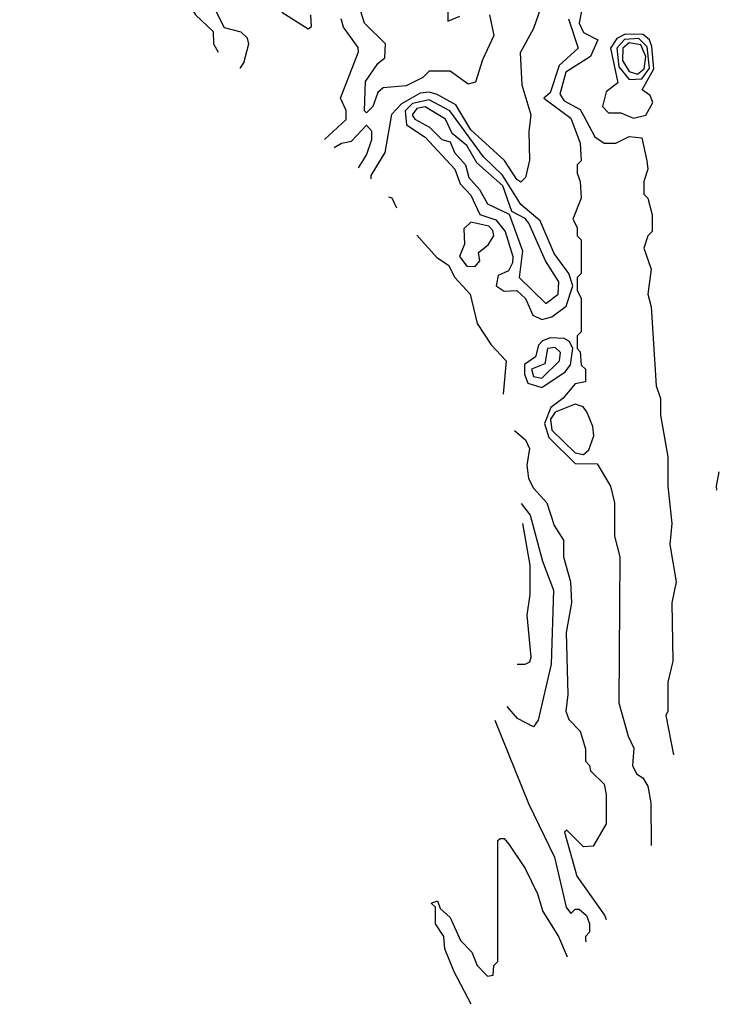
# Model space of a CAD drawing. Extents: x 2889633 to 3052318, y 540750 to 918690.
# Tile 50 of 256: x 3035052 to 3036731, y 552502 to 554863. Entities that reach past the tile are written whole.
import ezdxf

# ---------------------------------------------------------------- set-up
doc = ezdxf.new("R2010")
doc.units = 0

msp = doc.modelspace()

# ---------------------------------------------------------------- linework, layer by layer
at = {"layer": '0CON02XD'}
for points in [[(3035131.7, 555039.5), (3035108.8, 555088.8), (3035093.6, 555103.6), (3035067.5, 555115), (3035055, 555130), (3035052.5, 555137.5), (3035061.7, 555148.3), (3035115, 555150), (3035125, 555140), (3035200, 555105), (3035226, 555076), (3035272.5, 555042.5), (3035341.2, 555015), (3035385, 554968), (3035439.3, 554949.3), (3035450, 554915), (3035474, 554875), (3035516.7, 554835), (3035517.5, 554805), (3035528.4, 554785)], [(3036410.4, 554935), (3036394.5, 554855), (3036405, 554832.9), (3036440, 554815), (3036422, 554775), (3036362.9, 554737.1), (3036348.2, 554685), (3036358.5, 554668.5), (3036397.5, 554647.5), (3036405, 554633.3), (3036432.6, 554582.6), (3036455, 554566.9), (3036482.9, 554567.1), (3036515, 554583.3), (3036545, 554580), (3036557.5, 554525), (3036560, 554505), (3036550, 554475), (3036550, 554445), (3036560, 554435), (3036570, 554395), (3036570, 554355), (3036560, 554345), (3036550, 554315), (3036567.5, 554265), (3036560, 554205), (3036567.5, 554175), (3036580, 553985), (3036590, 553955), (3036590, 553915), (3036607.5, 553815), (3036607.5, 553745), (3036617.5, 553655), (3036612.5, 553605), (3036627.5, 553515), (3036617.5, 553465), (3036620, 553325), (3036607.5, 553275), (3036607.5, 553205), (3036602.5, 553195), (3036621.6, 553100.1)], [(3036313.8, 554925), (3036285, 554842.5), (3036253.6, 554783.6), (3036257, 554707), (3036278.8, 554635), (3036273.8, 554595), (3036276.1, 554526.1), (3036266.2, 554485), (3036255, 554473.3), (3036245, 554480), (3036215.9, 554525.9), (3036135, 554599.2), (3036099.1, 554659.1), (3036053.9, 554683.9), (3036035, 554689.5), (3036013.2, 554686.8), (3035968.3, 554661.7), (3035944.4, 554635.6), (3035928.8, 554545), (3035895, 554490), (3035895.2, 554482)], [(3035580.9, 554747.4), (3035582.3, 554747.7), (3035590.3, 554759.6), (3035602.2, 554805), (3035599.1, 554819.1), (3035583.6, 554833.6), (3035544.1, 554844.1), (3035525, 554881.2)], [(3035681.1, 554881.1), (3035745, 554841.2), (3035753, 554847), (3035751.2, 554875)], [(3035783.5, 554576.3), (3035836.2, 554623.8), (3035835.5, 554645.5), (3035822.5, 554675), (3035865.8, 554785.8), (3035865, 554796.7), (3035829.2, 554845), (3035824, 554865)], [(3035885, 554640), (3035880, 554645), (3035882.5, 554715), (3035911.7, 554758.3), (3035928.3, 554771.7), (3035930, 554805), (3035880, 554855), (3035870, 554885)], [(3036180, 554875), (3036190, 554825), (3036163, 554767), (3036146.4, 554713.6), (3036128.3, 554708.3), (3036085, 554740), (3036035, 554740), (3036020, 554725), (3035980, 554705), (3035925, 554700), (3035911.7, 554688.3), (3035900, 554655), (3035885, 554640)], [(3036080, 554885), (3036080, 554860), (3036108.3, 554871.7)], [(3036369.2, 554865), (3036392.5, 554795), (3036347, 554753), (3036325, 554687.5), (3036310, 554675), (3036375, 554626.7), (3036397, 554567), (3036400, 554525), (3036390, 554515), (3036390, 554495), (3036397.5, 554475), (3036400, 554435), (3036380, 554385), (3036390, 554365), (3036390, 554345), (3036400, 554335), (3036400, 554255), (3036390, 554245), (3036390, 554215), (3036400, 554195), (3036400, 554115), (3036390, 554105), (3036390, 554075), (3036397, 554067), (3036400, 554035), (3036410, 554025), (3036410, 553995), (3036385, 553990), (3036356, 553955), (3036326.7, 553933.3), (3036311.8, 553895), (3036321.7, 553861.7), (3036385, 553798.8), (3036438.3, 553798.3), (3036470, 553745), (3036480, 553705), (3036480, 553625), (3036492.5, 553575), (3036490, 553225), (3036512.5, 553145), (3036526.4, 553116.4), (3036522.5, 553075), (3036532.5, 553055), (3036547.5, 553045), (3036560, 553025), (3036566.7, 552985), (3036567.3, 552882.8)], [(3036525, 554626.9), (3036555, 554634.6), (3036571.8, 554665), (3036565, 554681.4), (3036546.2, 554695), (3036574.2, 554745), (3036569.2, 554799.1), (3036563.6, 554815), (3036548.1, 554828), (3036505, 554828.2), (3036485, 554817.9), (3036470.4, 554795), (3036488, 554712), (3036459.5, 554690.5), (3036450.6, 554655), (3036465, 554640), (3036495, 554640), (3036525, 554626.9)], [(3036515, 554720), (3036545, 554721.1), (3036563.4, 554746.6), (3036557.9, 554797.9), (3036537.8, 554817.8), (3036504, 554816), (3036485.4, 554795), (3036490.2, 554750.2), (3036515, 554720)], [(3036535, 554732.3), (3036551.1, 554745), (3036555.2, 554775.2), (3036542.6, 554802.6), (3036515, 554808), (3036499.6, 554795), (3036499.1, 554765), (3036515, 554738.9), (3036535, 554732.3)], [(3036305, 554144.2), (3036329.1, 554150.9), (3036364, 554176), (3036380, 554225), (3036370, 554255), (3036335, 554302.5), (3036301.2, 554381.2), (3036255, 554420), (3036210.6, 554490.6), (3036165, 554534.2), (3036084.6, 554644.6), (3036035, 554671.2), (3035995, 554662.5), (3035977.3, 554645), (3035980.9, 554610.9), (3036025, 554581.2), (3036096.2, 554505), (3036109.5, 554469.5), (3036135, 554442.5), (3036156.4, 554396.4), (3036195, 554383.3), (3036217.5, 554355), (3036235.5, 554295.5), (3036235, 554280), (3036225, 554261.2), (3036200.5, 554249.5), (3036196, 554225), (3036215, 554212.5), (3036245, 554213.8), (3036266, 554195), (3036283.8, 554155), (3036305, 554144.2)], [(3036315, 554182.5), (3036344.2, 554205), (3036346.4, 554235), (3036314.2, 554285), (3036274.3, 554375), (3036265, 554386.7), (3036233, 554403), (3036212.1, 554465), (3036149.7, 554519.7), (3036125, 554561.4), (3036090.5, 554590.5), (3036074, 554625), (3036025, 554654.2), (3036005, 554650.6), (3035994.5, 554635), (3036000.8, 554625), (3036035.6, 554605.6), (3036065, 554576.2), (3036085, 554570), (3036095.8, 554545), (3036122.5, 554515), (3036130, 554485), (3036156.1, 554456.1), (3036175, 554421.4), (3036227, 554397), (3036258.9, 554308.9), (3036250.6, 554245), (3036315, 554182.5)], [(3035806.7, 554556.8), (3035825, 554567.5), (3035848.3, 554571.7), (3035885, 554610), (3035897, 554597), (3035896.7, 554575), (3035885, 554540), (3035864.6, 554507.9)], [(3035937.4, 554438.5), (3035945.7, 554435.7), (3035956.7, 554412.3)], [(3036145, 554271.2), (3036156.7, 554285), (3036153.3, 554305), (3036176.7, 554323.3), (3036190, 554345), (3036188, 554358), (3036178.3, 554368.3), (3036135, 554377.5), (3036118, 554362), (3036120, 554325), (3036108, 554295), (3036125, 554272), (3036145, 554271.2)], [(3036005.5, 554346.3), (3036053, 554293), (3036081.2, 554275), (3036096.2, 554245), (3036133.3, 554205), (3036150, 554135), (3036183.6, 554083.6), (3036220, 554045), (3036212.6, 553965.1)], [(3036305, 553981.4), (3036361.2, 554018.8), (3036374, 554036), (3036380, 554075), (3036371.7, 554091.7), (3036358.8, 554098.8), (3036325, 554100), (3036307.2, 554092.8), (3036297.6, 554082.4), (3036290, 554055), (3036263.7, 554036.3), (3036263.6, 554013.6), (3036271.7, 553991.7), (3036305, 553981.4)], [(3036305, 554003.3), (3036347.8, 554045), (3036350, 554065), (3036337.5, 554077.5), (3036319.2, 554075), (3036312.3, 554037.7), (3036280.5, 554025), (3036285, 554007.5), (3036305, 554003.3)], [(3036405, 553820.9), (3036418.2, 553831.8), (3036430, 553865), (3036427.9, 553887.9), (3036412.9, 553922.9), (3036404.5, 553934.5), (3036385, 553941.1), (3036337.6, 553922.5), (3036325.8, 553905), (3036329.3, 553879.3), (3036385, 553824.5), (3036405, 553820.9)], [(3036239.5, 553877.9), (3036265.9, 553855.9), (3036275.8, 553835), (3036269.5, 553795), (3036273.1, 553763.1), (3036285, 553740), (3036317.5, 553705), (3036335, 553650), (3036357.5, 553615), (3036357.5, 553575), (3036373.8, 553515), (3036376.7, 553465), (3036363.9, 553393.9), (3036367.5, 553245), (3036362.5, 553205), (3036370, 553185), (3036397, 553157), (3036410, 553115), (3036410, 553085), (3036420, 553075), (3036421.7, 553061.7), (3036455, 553030), (3036460, 553005), (3036460, 552935), (3036428.3, 552881.7), (3036405, 552880), (3036365, 552920), (3036360, 552915), (3036389.3, 552809.3), (3036455.7, 552715.7), (3036459.8, 552705.3)], [(3036724.9, 553734.7), (3036724, 553745), (3036731.1, 553779.3)], [(3036255.4, 553703.2), (3036277.5, 553675), (3036306.7, 553565), (3036333.3, 553495), (3036327.7, 553317.7), (3036296.4, 553183.6), (3036285, 553167.5), (3036247.3, 553187.3), (3036221.9, 553216)], [(3036246.2, 553317.5), (3036265, 553317.5), (3036276.4, 553323.6), (3036280, 553335), (3036270, 553435), (3036277.5, 553485), (3036277.5, 553555), (3036259.7, 553655.3)], [(3036192.5, 553183.3), (3036273.4, 552983.4), (3036335.8, 552855), (3036363.8, 552735), (3036375, 552720), (3036385, 552730), (3036395, 552730), (3036412.5, 552715), (3036420, 552695), (3036420, 552675), (3036410, 552665), (3036410, 552655), (3036411.9, 552652.1)], [(3036136.1, 552502.2), (3036095, 552580), (3036072.5, 552635), (3036070, 552665), (3036050, 552695), (3036050, 552735), (3036040, 552745), (3036055, 552750), (3036061.7, 552731.7), (3036085, 552710), (3036110, 552655), (3036137, 552627), (3036150, 552595), (3036175, 552570), (3036188.3, 552571.7), (3036190, 552595), (3036200, 552605), (3036200, 552895), (3036205, 552900), (3036215, 552900), (3036226.4, 552886.4), (3036265, 552827.5), (3036295, 552767.5), (3036308, 552725), (3036345.6, 552665), (3036366, 552616.3)]]:
    msp.add_lwpolyline(points, dxfattribs=at)

doc.saveas('drawing.dxf')
